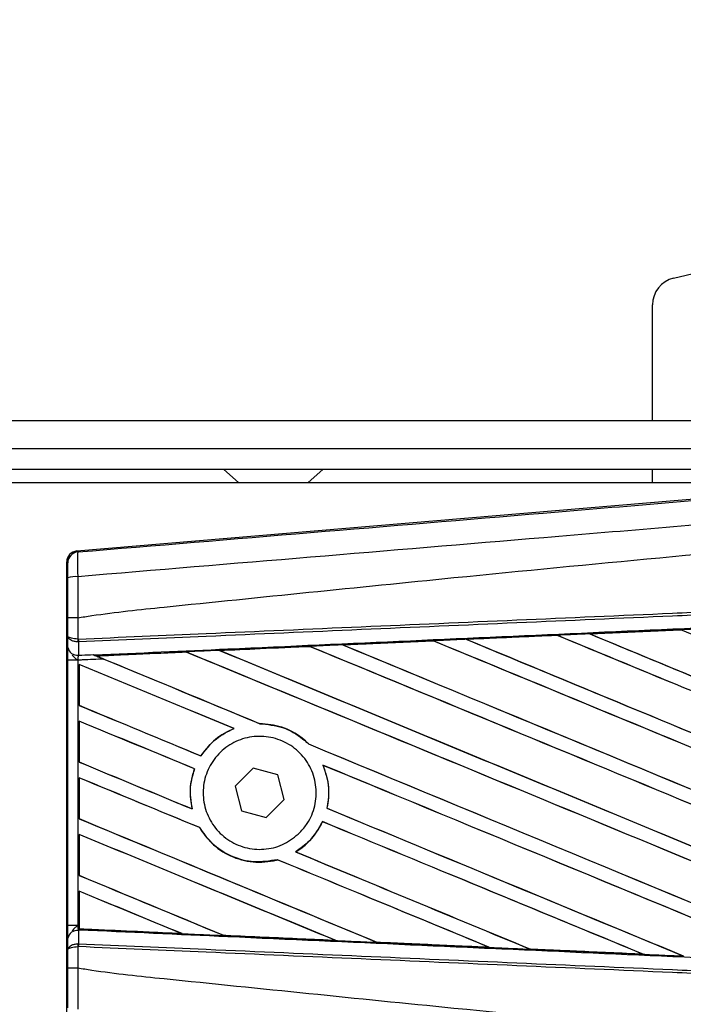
# Model space of a CAD drawing. Header units: millimetres. Extents: x 0 to 420, y 0 to 297.
# Tile 34 of 44: x 203.92 to 207.86, y 231.76 to 237.59. Entities that reach past the tile are written whole.
import ezdxf

# ---------------------------------------------------------------- set-up
doc = ezdxf.new("R2010")
doc.units = ezdxf.units.MM
doc.layers.add('QUOTE', color=174, linetype='Continuous')
doc.styles.add('SLDTEXTSTYLE3', font='TXT', dxfattribs={"width": 0.75})
doc.dimstyles.new('SLDDIMSTYLE0', dxfattribs={"dimtxt": 3, "dimasz": 3, "dimexe": 0, "dimexo": 0.0625, "dimgap": 0.75, "dimtad": 1, "dimlfac": 12.24566, "dimrnd": 1e-09, "dimzin": 12, "dimdsep": 46, "dimtxsty": 'SLDTEXTSTYLE3', "dimsah": 1, "dimcen": 0.09, "dimadec": 0, "dimazin": 3, "dimtfac": 1, "dimtdec": 3, "dimtofl": 0, "dimtmove": 0, "dimatfit": 3, "dimfxl": 0, "dimfrac": 2, "dimtolj": 1, "dimtzin": 12, "dimarcsym": 0})

# ---------------------------------------------------------------- blocks, each defined once
blk = doc.blocks.new('_D')
at = {"layer": 'QUOTE'}
for p, q in [((60.4779, 235.0098), (60.4779, 243.9319)), ((211.5519, 235.0098), (211.5519, 243.9319)), ((211.5519, 241.9319), (60.4779, 241.9319))]:
    blk.add_line(p, q, dxfattribs=at)
for points in [[(60.4779, 241.9319), (63.4779, 241.4319), (63.4779, 242.4319)], [(211.5519, 241.9319), (208.5519, 242.4319), (208.5519, 241.4319)]]:
    blk.add_solid(points, dxfattribs=at)
at = {"layer": 'QUOTE', "insert": (131.5816, 245.7992), "char_height": 3, "attachment_point": 1, "style": 'SLDTEXTSTYLE3'}
blk.add_mtext('1850', dxfattribs=at)

msp = doc.modelspace()

# ---------------------------------------------------------------- linework, layer by layer
at = {"color": 7, "linetype": 'Continuous', "lineweight": 25}
for p, q in [((207.79815, 236.06129), (209.43735, 236.45483)), ((207.67296, 235.21462), (207.67296, 235.90248)), ((211.55188, 235.21462), (60.47795, 235.21462)), ((62.72364, 235.05129), (209.30619, 235.05129)), ((62.84613, 234.9288), (209.1837, 234.9288)), ((205.13237, 234.9288), (205.22311, 234.84714)), ((205.63142, 234.84714), (205.72215, 234.9288)), ((207.67296, 234.84714), (207.67296, 234.9288)), ((204.26253, 234.44355), (209.10638, 234.85198)), ((209.049, 234.84714), (196.44449, 234.84714)), ((204.26253, 234.44355), (204.26891, 234.43768)), ((204.20908, 234.37259), (204.2027, 234.37845)), ((204.2027, 231.64105), (204.2027, 234.37845)), ((204.21002, 233.93822), (204.21002, 234.04704)), ((204.26867, 234.04719), (204.26873, 234.04719)), ((204.26873, 234.04719), (204.26873, 233.92132)), ((207.30095, 233.95234), (207.84043, 233.97635)), ((207.84074, 233.9762), (207.30153, 233.95213)), ((207.84043, 233.97635), (207.84074, 233.9762)), ((207.84074, 233.9762), (207.84141, 233.97556)), ((204.20944, 233.87163), (204.21002, 233.93822)), ((204.26873, 233.92132), (204.27131, 233.92132)), ((206.56985, 233.91973), (207.10739, 233.94372)), ((206.57074, 233.9194), (206.56985, 233.91973)), ((206.57291, 233.91885), (206.57074, 233.9194)), ((207.10739, 233.94372), (207.1079, 233.94347)), ((207.1079, 233.94347), (207.10856, 233.94285)), ((207.30153, 233.95213), (207.30095, 233.95234)), ((207.30375, 233.95157), (207.30153, 233.95213)), ((204.27279, 233.90396), (204.26866, 233.90405)), ((204.27279, 233.90396), (204.27209, 233.82532)), ((205.64264, 233.87763), (205.64327, 233.87703)), ((205.83907, 233.88706), (206.37437, 233.911)), ((205.84253, 233.88602), (205.84042, 233.88655)), ((206.37437, 233.911), (206.3752, 233.91062)), ((206.3752, 233.91062), (206.37585, 233.91)), ((204.35987, 233.82915), (204.36516, 233.82698)), ((204.91022, 233.84451), (204.38114, 233.8205)), ((204.38311, 233.82), (204.38114, 233.8205)), ((204.91022, 233.84451), (204.91083, 233.84394)), ((205.11259, 233.85307), (205.11055, 233.85359)), ((204.20916, 232.22342), (204.20916, 233.79609)), ((204.26786, 233.79609), (204.20916, 233.79609)), ((204.26786, 233.79609), (204.26786, 232.22342)), ((204.27565, 233.77096), (204.27565, 233.52835)), ((204.276, 233.77042), (204.27565, 233.77096)), ((204.276, 233.52859), (204.276, 233.77042)), ((204.27565, 233.52835), (204.276, 233.52859)), ((204.27565, 233.43508), (204.27565, 233.19247)), ((204.276, 233.43454), (204.27565, 233.43508)), ((204.276, 233.19271), (204.276, 233.43454)), ((205.34647, 233.41973), (205.34568, 233.42044)), ((205.19315, 233.39135), (205.19458, 233.39115)), ((205.63531, 233.30024), (205.63425, 233.3003)), ((204.99817, 233.22841), (204.99769, 233.229)), ((204.27565, 233.19247), (204.276, 233.19271)), ((205.72082, 233.1736), (205.72197, 233.17273)), ((204.95968, 233.15198), (204.96047, 233.15204)), ((205.30701, 233.15561), (205.19999, 233.04926)), ((205.45262, 233.1161), (205.30701, 233.15561)), ((205.49121, 232.97025), (205.45262, 233.1161)), ((204.27565, 233.09919), (204.27565, 232.85659)), ((204.276, 233.09866), (204.27565, 233.09919)), ((204.276, 232.85683), (204.276, 233.09866)), ((205.19999, 233.04926), (205.23858, 232.90341)), ((205.38419, 232.8639), (205.49121, 232.97025)), ((204.94631, 232.91405), (204.94539, 232.91482)), ((205.23858, 232.90341), (205.38419, 232.8639)), ((205.74546, 232.91865), (205.74471, 232.91858)), ((204.27565, 232.85659), (204.276, 232.85683)), ((205.71772, 232.83899), (205.71823, 232.8384)), ((204.27565, 232.76331), (204.27565, 232.52071)), ((204.276, 232.76278), (204.27565, 232.76331)), ((204.276, 232.52094), (204.276, 232.76278)), ((204.98971, 232.80368), (204.99051, 232.80374)), ((205.5599, 232.65978), (205.5587, 232.65988)), ((205.4505, 232.61359), (205.45102, 232.61299)), ((204.27565, 232.52071), (204.276, 232.52094)), ((204.27565, 232.42743), (204.27565, 232.22308)), ((204.276, 232.4269), (204.27565, 232.42743)), ((204.276, 232.20437), (204.276, 232.4269)), ((204.26786, 232.22342), (204.20916, 232.22342)), ((204.26786, 232.22342), (204.27565, 232.22308)), ((204.27209, 232.19419), (204.27279, 232.11555)), ((204.27554, 232.19404), (204.27209, 232.19419)), ((204.27556, 232.1966), (204.27554, 232.19404)), ((204.27565, 232.22308), (204.27565, 232.2025)), ((204.27565, 232.2025), (204.27571, 232.2038)), ((204.276, 232.20437), (204.27571, 232.2038)), ((204.27571, 232.2038), (204.88335, 232.17621)), ((204.88335, 232.17621), (204.88082, 232.17693)), ((204.21002, 232.08129), (204.20944, 232.14788)), ((204.27279, 232.11555), (204.26866, 232.11546)), ((205.13211, 232.16556), (205.13287, 232.16491)), ((205.79562, 232.13498), (205.79299, 232.13572)), ((206.04018, 232.12459), (206.04097, 232.12392)), ((204.21002, 231.97247), (204.21002, 232.08129)), ((204.27131, 232.09819), (204.26873, 232.09818)), ((204.26873, 232.09818), (204.26873, 231.97232)), ((206.70701, 232.09399), (206.70429, 232.09477)), ((206.70701, 232.09399), (206.70803, 232.0936)), ((206.94799, 232.08385), (206.9488, 232.08316)), ((206.94951, 232.08283), (206.9488, 232.08316)), ((206.9488, 232.08316), (207.61751, 232.05326)), ((207.61751, 232.05326), (207.61472, 232.05405)), ((207.61751, 232.05326), (207.61809, 232.05305)), ((204.26873, 231.97232), (204.26867, 231.97232))]:
    msp.add_line(p, q, dxfattribs=at)
for centre, radius, start, end in [((207.83628, 235.90248), 0.16332, 103.5, 180), ((204.27441, 234.37258), 0.06533, 94.82433, 179.995395), ((204.25513, 234.13972), 0.15188, 85.093189, 107.317577), ((204.44948, 233.91203), 0.18099, 177.055971, 182.527777), ((204.45362, 233.92814), 0.18244, 182.143241, 187.618539), ((204.26623, 233.88293), 0.0579, 191.253846, 275.813064), ((204.26623, 232.13658), 0.0579, 84.186936, 168.746154), ((204.44948, 232.10748), 0.18099, 177.472223, 182.944029), ((204.45362, 232.09136), 0.18244, 172.381461, 177.856759)]:
    msp.add_arc(centre, radius, start, end, dxfattribs=at)
for centre, major_axis, ratio, start_param, end_param in [((204.26803, 234.37845), (-0.0481, 0.04421), 0.9999298, 5.5398822, 7.0264884), ((211.38131, 231.84884), (70.04888, -29.0174), 0.0080625, 1.5741362, 1.6247061), ((211.38131, 232.58688), (70.04888, -29.0174), 0.0080625, 4.6469879, 4.676221), ((211.38131, 232.90851), (70.00842, 3.05757), 0.0174384, 1.6311045, 1.6387719), ((211.38131, 232.58688), (70.00805, -29.00049), 0.0080625, 4.6469916, 4.676189), ((211.38131, 231.51296), (70.04888, -29.0174), 0.0080625, 1.6122595, 1.6351872), ((211.38131, 231.51296), (70.00805, -29.00049), 0.0080625, 1.6122952, 1.635206), ((211.38131, 232.92276), (70.04888, -29.0174), 0.0080625, 4.657446, 4.6785423), ((211.38131, 232.90851), (70.00842, 3.05757), 0.0174384, 1.6206202, 1.6283115), ((211.38131, 232.92276), (70.00805, -29.00049), 0.0080625, 4.657452, 4.6785144), ((211.38131, 231.84884), (70.00805, -29.00049), 0.0080625, 1.5741362, 1.6247216), ((211.38131, 232.90851), (70.00842, 3.05757), 0.0174384, 1.6520889, 1.6596971), ((211.38131, 230.84119), (70.04888, -29.0174), 0.0080625, 1.5889473, 1.6561698), ((211.38131, 230.84119), (70.00805, -29.00049), 0.0080625, 1.5889989, 1.6561903), ((211.38131, 232.251), (70.04888, -29.0174), 0.0080625, 4.6365269, 4.6792527), ((211.38131, 232.90851), (70.00842, 3.05757), 0.0174384, 1.6415937, 1.6492334), ((211.38131, 232.251), (70.00805, -29.00049), 0.0080625, 4.6365302, 4.6791045), ((211.38131, 231.17707), (70.04888, -29.0174), 0.0080625, 1.6137014, 1.6456745), ((211.38131, 231.17707), (70.00805, -29.00049), 0.0080625, 1.6137346, 1.6456952), ((211.38131, 231.57923), (70.04888, -29.0174), 0.0080625, 4.6155889, 4.6162365), ((211.38131, 232.90851), (70.00842, 3.05757), 0.0174384, 1.6625911, 1.6701642), ((211.38131, 231.57923), (70.00805, -29.00049), 0.0080625, 4.6155994, 4.6294087), ((211.38131, 231.57923), (70.04888, -29.0174), 0.0080625, 4.6162365, 4.6294706), ((211.38131, 230.50531), (70.04888, -29.0174), 0.0080625, 1.6019097, 1.6666749), ((211.38131, 230.50531), (70.00805, -29.00049), 0.0080625, 1.6019696, 1.6666926), ((211.38131, 231.91512), (70.04888, -29.0174), 0.0080625, 4.6260612, 4.6913082), ((211.38131, 231.91512), (70.00805, -29.00049), 0.0080625, 4.6260664, 4.6912803), ((211.38131, 230.16943), (70.04888, -29.0174), 0.0080625, 1.662571, 1.675749), ((211.38131, 230.16943), (70.00805, -29.00049), 0.0080625, 1.6626432, 1.6758033), ((211.38131, 231.24335), (70.04888, -29.0174), 0.0080625, 4.614116, 4.6244786), ((211.38131, 231.24335), (70.00805, -29.00049), 0.0080625, 4.6140616, 4.6244184), ((211.38131, 229.83355), (70.04888, -29.0174), 0.0080625, 1.6659268, 1.675749), ((211.38131, 229.83355), (70.00805, -29.00049), 0.0080625, 1.6659917, 1.6758033), ((211.38131, 231.57923), (70.04888, -29.0174), 0.0080625, 4.6335933, 4.6783545), ((211.38131, 231.57923), (70.00805, -29.00049), 0.0080625, 4.6335606, 4.6783179), ((211.38131, 230.90747), (70.04888, -29.0174), 0.0080625, 4.614116, 4.6237352), ((211.38131, 230.90747), (70.00805, -29.00049), 0.0080625, 4.6140616, 4.6236682), ((211.38131, 230.16943), (70.04888, -29.0174), 0.0080625, 1.6148882, 1.6550317), ((211.38131, 230.16943), (70.00805, -29.00049), 0.0080625, 1.6149572, 1.6550624), ((211.38131, 229.49767), (70.04888, -29.0174), 0.0080625, 1.6654961, 1.675749), ((211.38131, 229.49767), (70.00805, -29.00049), 0.0080625, 1.665561, 1.6758033), ((211.38131, 231.24335), (70.04888, -29.0174), 0.0080625, 4.6351756, 4.6653921), ((211.38131, 231.24335), (70.00805, -29.00049), 0.0080625, 4.6351392, 4.6653454), ((211.38131, 230.57159), (70.04888, -29.0174), 0.0080625, 4.614116, 4.6394359), ((211.38131, 230.57159), (70.00805, -29.00049), 0.0080625, 4.6140616, 4.6393619), ((211.38131, 229.83355), (70.04888, -29.0174), 0.0080625, 1.6278844, 1.655076), ((211.38131, 229.83355), (70.00805, -29.00049), 0.0080625, 1.627964, 1.6551159), ((211.38131, 229.16179), (70.04888, -29.0174), 0.0080625, 1.6539356, 1.675749), ((211.38131, 229.16179), (70.00805, -29.00049), 0.0080625, 1.6540446, 1.6758033), ((211.38131, 230.90747), (70.04888, -29.0174), 0.0080625, 4.6325112, 4.6524197), ((211.38131, 230.90747), (70.00805, -29.00049), 0.0080625, 4.6324797, 4.6523609), ((211.38131, 229.49767), (70.04888, -29.0174), 0.0080625, 1.6408998, 1.6589038), ((211.38131, 229.49767), (70.00805, -29.00049), 0.0080625, 1.6409924, 1.6589459), ((211.38131, 230.23571), (70.04888, -29.0174), 0.0080625, 4.614116, 4.6264399), ((211.38131, 230.23571), (70.00805, -29.00049), 0.0080625, 4.6140616, 4.6263463), ((211.38131, 228.8259), (70.04888, -29.0174), 0.0080625, 1.6669927, 1.675749), ((211.38131, 228.8259), (70.00805, -29.00049), 0.0080625, 1.6671231, 1.6758033), ((211.38131, 233.111), (70.00842, -3.05757), 0.0174384, 4.6114834, 4.6201637), ((211.38131, 233.111), (70.00842, -3.05757), 0.0174384, 4.6237681, 4.6332421), ((211.38131, 233.111), (70.00842, -3.05757), 0.0174384, 4.6367837, 4.6462943), ((211.38131, 233.111), (70.00842, -3.05757), 0.0174384, 4.6497827, 4.6593227)]:
    msp.add_ellipse(centre, major_axis=major_axis, ratio=ratio, start_param=start_param, end_param=end_param, dxfattribs=at)
for points, knots in [([(204.26891, 234.43768), (205.18747, 234.5144), (206.58678, 234.63127), (208.47233, 234.78943), (209.9198, 234.91107), (210.88529, 234.99242), (211.36792, 235.03309)], [0, 0, 0, 0, 0.38905274, 0.59267292, 0.79638077, 1, 1, 1, 1]), ([(211.38012, 234.88754), (211.38012, 234.88754), (210.89638, 234.84701), (209.92879, 234.76514), (208.47799, 234.64336), (206.58921, 234.48488), (205.18768, 234.36784), (204.26812, 234.29104)], [0, 0, 0, 0, 0.0000007, 0.2037107, 0.4074721, 0.6112331, 1, 1, 1, 1]), ([(204.26873, 234.04719), (204.29616, 234.05159), (204.46546, 234.07877), (205.20826, 234.15439), (206.73443, 234.31198), (208.93634, 234.51936), (210.56599, 234.67009), (211.38131, 234.7455)], [0, 0, 0, 0, 0.0117013, 0.0722088, 0.3141935, 0.6568871, 1, 1, 1, 1]), ([(204.26891, 234.43768), (204.26834, 234.43568), (204.26718, 234.43166), (204.26642, 234.40304), (204.26652, 234.3614), (204.26727, 234.32115), (204.26795, 234.29712), (204.26812, 234.29104)], [0, 0, 0, 0, 0.23108965, 0.4626691, 0.69303153, 0.92227335, 1, 1, 1, 1]), ([(204.20992, 234.28471), (204.20991, 234.28837), (204.2099, 234.3028), (204.20981, 234.32699), (204.20962, 234.35198), (204.20937, 234.36909), (204.20917, 234.37142), (204.20908, 234.37259)], [0, 0, 0, 0, 0.07774703, 0.30683638, 0.53695653, 0.76850921, 1, 1, 1, 1]), ([(204.21002, 234.04704), (204.21002, 234.06794), (204.21002, 234.14729), (204.20996, 234.22643), (204.20992, 234.28471)], [0, 0, 0, 0, 0.2634259, 1, 1, 1, 1]), ([(204.26812, 234.29104), (204.26827, 234.23128), (204.26846, 234.15009), (204.26863, 234.06867), (204.26867, 234.04719)], [0, 0, 0, 0, 0.7361158, 1, 1, 1, 1]), ([(204.27131, 233.92132), (204.52359, 233.93232), (205.08194, 233.95667), (205.94781, 233.99443), (206.86869, 234.03458), (207.56009, 234.06473), (208.25153, 234.09488), (208.94296, 234.12503), (210.06286, 234.17387), (210.87564, 234.20931), (211.38087, 234.23134)], [0, 0, 0, 0, 0.1067875, 0.2363437, 0.3660006, 0.49568, 0.5280684, 0.6576246, 0.7871807, 1, 1, 1, 1]), ([(211.38162, 234.21401), (210.87645, 234.19198), (210.06375, 234.15653), (208.94396, 234.10769), (208.25261, 234.07754), (207.56124, 234.04739), (206.86991, 234.01723), (205.94912, 233.97707), (205.08334, 233.93931), (204.52505, 233.91496), (204.27279, 233.90396)], [0, 0, 0, 0, 0.2128192, 0.3423754, 0.4719315, 0.5043199, 0.6339993, 0.7636563, 0.8932125, 1, 1, 1, 1]), ([(204.36516, 233.82698), (204.62943, 233.83897), (205.25339, 233.86729), (206.05848, 233.90359), (206.95984, 233.94406), (207.86195, 233.98437), (208.94535, 234.03249), (210.02938, 234.08034), (210.84266, 234.11601), (211.2945, 234.13575), (211.38487, 234.13969)], [0, 0, 0, 0, 0.11330093, 0.26751, 0.34461273, 0.49882179, 0.65303083, 0.80723985, 0.96144886, 1, 1, 1, 1]), ([(204.26867, 234.04719), (204.26144, 234.04718), (204.24698, 234.04718), (204.22866, 234.04714), (204.21555, 234.0471), (204.21051, 234.04706), (204.21012, 234.04704), (204.21002, 234.04704)], [0, 0, 0, 0, 0.2310628, 0.4621255, 0.6931886, 0.9283933, 1, 1, 1, 1]), ([(208.03241, 233.98488), (208.0202, 233.98434), (207.9562, 233.98149), (207.89221, 233.97865), (207.84043, 233.97635)], [0, 0, 0, 0, 0.1907829, 1, 1, 1, 1]), ([(204.26873, 233.92132), (204.26183, 233.9217), (204.24812, 233.92243), (204.23056, 233.92558), (204.21722, 233.92993), (204.21113, 233.93437), (204.21007, 233.93722), (204.21003, 233.93817), (204.21002, 233.93822)], [0, 0, 0, 0, 0.2164201, 0.4299321, 0.6491465, 0.8823001, 0.9946844, 1, 1, 1, 1]), ([(204.26866, 233.90405), (204.26177, 233.9048), (204.24806, 233.90629), (204.23051, 233.91266), (204.21719, 233.92146), (204.21112, 233.93044), (204.21006, 233.9362), (204.21003, 233.93813), (204.21002, 233.93822)], [0, 0, 0, 0, 0.2164201, 0.4299321, 0.6491465, 0.8823001, 0.9946844, 1, 1, 1, 1]), ([(206.56985, 233.91973), (206.55765, 233.91919), (206.49248, 233.91628), (206.42733, 233.91337), (206.37437, 233.911)], [0, 0, 0, 0, 0.1872412, 1, 1, 1, 1]), ([(207.1079, 233.94347), (206.99895, 233.9386), (206.81986, 233.93058), (206.64085, 233.92255), (206.57074, 233.9194)], [0, 0, 0, 0, 0.6083995, 1, 1, 1, 1]), ([(207.30095, 233.95234), (207.28875, 233.9518), (207.22559, 233.94899), (207.16107, 233.94611), (207.10876, 233.94378), (207.10739, 233.94372)], [0, 0, 0, 0, 0.1891642, 0.9787735, 1, 1, 1, 1]), ([(204.20916, 233.79609), (204.20918, 233.81003), (204.2092, 233.83591), (204.20934, 233.86006), (204.20943, 233.8701), (204.20944, 233.87163)], [0, 0, 0, 0, 0.4977123, 0.9237782, 1, 1, 1, 1]), ([(205.10857, 233.85435), (205.18833, 233.85792), (205.36588, 233.86588), (205.54351, 233.87383), (205.64135, 233.87821)], [0, 0, 0, 0, 0.4492129, 1, 1, 1, 1]), ([(205.64264, 233.87763), (205.48174, 233.87037), (205.30434, 233.86236), (205.12703, 233.85433), (205.11055, 233.85359)], [0, 0, 0, 0, 0.9070225, 1, 1, 1, 1]), ([(205.83907, 233.88706), (205.82687, 233.88652), (205.76096, 233.88357), (205.69506, 233.88062), (205.64135, 233.87821)], [0, 0, 0, 0, 0.18503, 1, 1, 1, 1]), ([(205.64135, 233.87821), (205.64183, 233.87801), (205.64252, 233.87771), (205.64261, 233.87765), (205.64264, 233.87763)], [0, 0, 0, 0, 0.6973497, 1, 1, 1, 1]), ([(205.84042, 233.88655), (205.84023, 233.88662), (205.83998, 233.8867), (205.83925, 233.88699), (205.83907, 233.88706)], [0, 0, 0, 0, 0.748666, 1, 1, 1, 1]), ([(206.3752, 233.91062), (206.33026, 233.9086), (206.15195, 233.90058), (205.97373, 233.89256), (205.84042, 233.88655)], [0, 0, 0, 0, 0.25203707, 1, 1, 1, 1]), ([(204.23426, 233.82795), (204.24052, 233.82109), (204.25086, 233.80976), (204.2629, 233.80004), (204.26774, 233.79618), (204.26786, 233.79609)], [0, 0, 0, 0, 0.5998185, 0.9900583, 1, 1, 1, 1]), ([(204.27209, 233.82532), (204.27195, 233.82473), (204.271, 233.82085), (204.26943, 233.81228), (204.26831, 233.80234), (204.26792, 233.79694), (204.26786, 233.79609)], [0, 0, 0, 0, 0.07710683, 0.50531813, 0.92152329, 1, 1, 1, 1]), ([(204.42343, 233.80287), (204.38057, 233.801), (204.3287, 233.79874), (204.27685, 233.79648), (204.26786, 233.79609)], [0, 0, 0, 0, 0.8265638, 1, 1, 1, 1]), ([(204.27209, 233.82532), (204.27885, 233.82562), (204.30811, 233.82689), (204.33737, 233.82817), (204.35987, 233.82915)], [0, 0, 0, 0, 0.231001, 1, 1, 1, 1]), ([(204.35987, 233.82915), (204.37379, 233.82341), (204.39484, 233.81474), (204.41619, 233.80588), (204.42343, 233.80287)], [0, 0, 0, 0, 0.66087316, 1, 1, 1, 1]), ([(204.3783, 233.82161), (204.37607, 233.82252), (204.37214, 233.82411), (204.36727, 233.82611), (204.36516, 233.82698)], [0, 0, 0, 0, 0.56705552, 1, 1, 1, 1]), ([(204.3783, 233.82161), (204.44152, 233.82445), (204.61813, 233.83237), (204.79483, 233.84029), (204.90828, 233.84537)], [0, 0, 0, 0, 0.3579755, 1, 1, 1, 1]), ([(204.38114, 233.8205), (204.38092, 233.82058), (204.3805, 233.82073), (204.37902, 233.82133), (204.3783, 233.82161)], [0, 0, 0, 0, 0.5174533, 1, 1, 1, 1]), ([(205.10857, 233.85435), (205.09638, 233.8538), (205.03544, 233.85107), (204.96868, 233.84808), (204.91411, 233.84563), (204.90828, 233.84537)], [0, 0, 0, 0, 0.1825482, 0.9127414, 1, 1, 1, 1]), ([(204.90828, 233.84537), (204.90889, 233.84511), (204.90995, 233.84465), (204.91014, 233.84456), (204.91022, 233.84451)], [0, 0, 0, 0, 0.5769873, 1, 1, 1, 1]), ([(205.11055, 233.85359), (205.11035, 233.85366), (205.11003, 233.85377), (205.10897, 233.85419), (205.10857, 233.85435)], [0, 0, 0, 0, 0.615701, 1, 1, 1, 1]), ([(205.63531, 233.30024), (205.62296, 233.31166), (205.57689, 233.35422), (205.48005, 233.40741), (205.38989, 233.41616), (205.34568, 233.42044)], [0, 0, 0, 0, 0.1573825, 0.5868292, 1, 1, 1, 1]), ([(205.34647, 233.41973), (205.39233, 233.41504), (205.48433, 233.40562), (205.57962, 233.35113), (205.62379, 233.31002), (205.63425, 233.3003)], [0, 0, 0, 0, 0.431457, 0.865462, 1, 1, 1, 1]), ([(205.19315, 233.39135), (205.15457, 233.37231), (205.07658, 233.33381), (205.02417, 233.26418), (204.99769, 233.229)], [0, 0, 0, 0, 0.4947316, 1, 1, 1, 1]), ([(204.99817, 233.22841), (205.02621, 233.26536), (205.07916, 233.33512), (205.15765, 233.37322), (205.19458, 233.39115)], [0, 0, 0, 0, 0.5295417, 1, 1, 1, 1]), ([(205.58466, 232.77459), (205.55552, 232.75033), (205.49723, 232.7018), (205.38556, 232.67099), (205.27128, 232.67655), (205.16481, 232.72042), (205.07906, 232.79701), (205.02365, 232.89762), (205.00475, 233.01062), (205.0242, 233.12325), (205.07964, 233.22308), (205.16496, 233.29909), (205.27084, 233.34276), (205.38548, 233.34891), (205.49585, 233.31661), (205.58925, 233.24946), (205.65494, 233.15525), (205.68573, 233.04471), (205.67792, 232.93088), (205.63979, 232.83792), (205.59993, 232.79214), (205.58466, 232.77459)], [0, 0, 0, 0, 0.05380404, 0.10760312, 0.16151831, 0.21550142, 0.26942201, 0.32316797, 0.37670505, 0.43010079, 0.48349336, 0.5370217, 0.59075653, 0.64466936, 0.69865246, 0.75257487, 0.80634185, 0.85992939, 0.91338519, 0.9668046, 1, 1, 1, 1]), ([(205.72082, 233.1736), (205.73545, 233.13028), (205.76358, 233.04704), (205.75083, 232.96022), (205.74471, 232.91858)], [0, 0, 0, 0, 0.520389, 1, 1, 1, 1]), ([(205.74546, 232.91865), (205.74857, 232.93527), (205.7601, 232.99694), (205.7543, 233.08568), (205.73015, 233.15071), (205.72197, 233.17273)], [0, 0, 0, 0, 0.1960692, 0.727723, 1, 1, 1, 1]), ([(204.95968, 233.15198), (204.95351, 233.13259), (204.93345, 233.06949), (204.93069, 232.98697), (204.94262, 232.92844), (204.94539, 232.91482)], [0, 0, 0, 0, 0.2539841, 0.8264322, 1, 1, 1, 1]), ([(204.94631, 232.91405), (204.93946, 232.9593), (204.92724, 233.03996), (204.95033, 233.11785), (204.96047, 233.15204)], [0, 0, 0, 0, 0.56102331, 1, 1, 1, 1]), ([(205.71772, 232.83899), (205.69495, 232.79883), (205.6545, 232.72747), (205.58784, 232.68044), (205.5587, 232.65988)], [0, 0, 0, 0, 0.5628369, 1, 1, 1, 1]), ([(205.5599, 232.65978), (205.56375, 232.6622), (205.59224, 232.68011), (205.65385, 232.73125), (205.69822, 232.79506), (205.71785, 232.83756), (205.71823, 232.8384)], [0, 0, 0, 0, 0.0566586, 0.4186058, 0.988574, 1, 1, 1, 1]), ([(204.98971, 232.80368), (205.01147, 232.77237), (205.05958, 232.7031), (205.17079, 232.62964), (205.30584, 232.59294), (205.40215, 232.6002), (205.4489, 232.61243), (205.45102, 232.61299)], [0, 0, 0, 0, 0.21249051, 0.46995687, 0.72845963, 0.98766436, 1, 1, 1, 1]), ([(205.4505, 232.61359), (205.40477, 232.60609), (205.31311, 232.59105), (205.17662, 232.62822), (205.06286, 232.70046), (205.01334, 232.77115), (204.99051, 232.80374)], [0, 0, 0, 0, 0.2586156, 0.5182547, 0.7778659, 1, 1, 1, 1]), ([(204.20944, 232.14788), (204.20936, 232.15882), (204.20922, 232.1792), (204.20917, 232.20741), (204.20916, 232.22139), (204.20916, 232.22342)], [0, 0, 0, 0, 0.4975078, 0.9271867, 1, 1, 1, 1]), ([(204.26786, 232.22342), (204.26774, 232.22332), (204.2629, 232.21947), (204.25086, 232.20975), (204.24052, 232.19842), (204.23426, 232.19156)], [0, 0, 0, 0, 0.0099417, 0.4001815, 1, 1, 1, 1]), ([(204.26786, 232.22342), (204.26791, 232.22264), (204.26831, 232.21721), (204.2695, 232.20624), (204.27118, 232.19841), (204.27209, 232.19419)], [0, 0, 0, 0, 0.0718682, 0.4987863, 1, 1, 1, 1]), ([(204.27565, 232.22308), (204.27564, 232.21772), (204.27563, 232.20776), (204.27558, 232.19848), (204.27554, 232.19461), (204.27554, 232.19404)], [0, 0, 0, 0, 0.4979723, 0.9247743, 1, 1, 1, 1]), ([(204.27556, 232.1966), (204.27558, 232.19834), (204.27561, 232.20078), (204.27564, 232.20211), (204.27565, 232.2025)], [0, 0, 0, 0, 0.7081808, 1, 1, 1, 1]), ([(211.38487, 231.87981), (211.2945, 231.88376), (210.84266, 231.9035), (210.02938, 231.93917), (208.94535, 231.98702), (207.86195, 232.03513), (206.95984, 232.07545), (206.05848, 232.11592), (205.22347, 232.15357), (204.56969, 232.18325), (204.27556, 232.1966)], [0, 0, 0, 0, 0.0380636, 0.1903223, 0.342581, 0.4948397, 0.6470984, 0.723226, 0.8754847, 1, 1, 1, 1]), ([(204.88612, 232.17513), (204.80909, 232.17858), (204.64423, 232.18597), (204.44076, 232.19509), (204.31432, 232.20076), (204.27565, 232.2025)], [0, 0, 0, 0, 0.3784171, 0.8098591, 1, 1, 1, 1]), ([(204.88335, 232.17621), (204.88362, 232.17611), (204.8841, 232.17594), (204.8855, 232.17538), (204.88612, 232.17513)], [0, 0, 0, 0, 0.55480922, 1, 1, 1, 1]), ([(204.88612, 232.17513), (204.8983, 232.17458), (204.95924, 232.17185), (205.04219, 232.16813), (205.11297, 232.16496), (205.13499, 232.16397)], [0, 0, 0, 0, 0.1469211, 0.7346058, 1, 1, 1, 1]), ([(204.21002, 232.08129), (204.21003, 232.08138), (204.21006, 232.08331), (204.21112, 232.08907), (204.21719, 232.09805), (204.23051, 232.10685), (204.24806, 232.11322), (204.26177, 232.11471), (204.26866, 232.11546)], [0, 0, 0, 0, 0.0053156, 0.1176999, 0.3508535, 0.5700679, 0.7835799, 1, 1, 1, 1]), ([(204.27279, 232.11555), (204.52505, 232.10455), (205.08334, 232.0802), (205.94912, 232.04243), (206.86991, 232.00227), (207.56124, 231.97212), (208.25261, 231.94197), (208.94396, 231.91181), (210.06375, 231.86297), (210.87645, 231.82753), (211.38162, 231.80549)], [0, 0, 0, 0, 0.1067875, 0.2363437, 0.3660007, 0.4956801, 0.5280685, 0.6576247, 0.7871808, 1, 1, 1, 1]), ([(205.13499, 232.16397), (205.13435, 232.16425), (205.13323, 232.16473), (205.13298, 232.16486), (205.13287, 232.16491)], [0, 0, 0, 0, 0.5692261, 1, 1, 1, 1]), ([(205.13287, 232.16491), (205.14191, 232.1645), (205.36274, 232.15451), (205.58371, 232.14454), (205.79562, 232.13498)], [0, 0, 0, 0, 0.040966, 1, 1, 1, 1]), ([(205.79734, 232.13431), (205.72975, 232.13734), (205.58893, 232.14364), (205.37171, 232.15337), (205.21854, 232.16023), (205.13856, 232.16381), (205.13499, 232.16397)], [0, 0, 0, 0, 0.3060679, 0.6376123, 0.9838287, 1, 1, 1, 1]), ([(205.79562, 232.13498), (205.79585, 232.1349), (205.79617, 232.13478), (205.79706, 232.13443), (205.79734, 232.13431)], [0, 0, 0, 0, 0.6753525, 1, 1, 1, 1]), ([(205.79734, 232.13431), (205.80954, 232.13377), (205.87052, 232.13104), (205.95215, 232.12739), (206.02158, 232.12428), (206.04223, 232.12336)], [0, 0, 0, 0, 0.1494253, 0.747127, 1, 1, 1, 1]), ([(206.04223, 232.12336), (206.04177, 232.12356), (206.04111, 232.12384), (206.041, 232.1239), (206.04097, 232.12392)], [0, 0, 0, 0, 0.6976298, 1, 1, 1, 1]), ([(206.04097, 232.12392), (206.10744, 232.12093), (206.32938, 232.11094), (206.55145, 232.10097), (206.70701, 232.09399)], [0, 0, 0, 0, 0.2994906, 1, 1, 1, 1]), ([(206.70803, 232.0936), (206.66133, 232.09569), (206.55474, 232.10045), (206.38591, 232.10799), (206.21068, 232.11582), (206.09534, 232.12098), (206.04223, 232.12336)], [0, 0, 0, 0, 0.2103832, 0.4801439, 0.7606264, 1, 1, 1, 1]), ([(204.21002, 232.08129), (204.21003, 232.08133), (204.21007, 232.08229), (204.21113, 232.08514), (204.21722, 232.08957), (204.23056, 232.09393), (204.24812, 232.09708), (204.26183, 232.09781), (204.26873, 232.09818)], [0, 0, 0, 0, 0.0053156, 0.1176999, 0.3508535, 0.5700679, 0.7835799, 1, 1, 1, 1]), ([(211.38087, 231.78817), (210.87564, 231.8102), (210.06286, 231.84564), (208.94296, 231.89447), (208.25153, 231.92463), (207.56009, 231.95478), (206.86869, 231.98492), (205.94781, 232.02508), (205.08194, 232.06284), (204.52359, 232.08719), (204.27131, 232.09819)], [0, 0, 0, 0, 0.2128192, 0.3423754, 0.4719316, 0.50432, 0.6339994, 0.7636564, 0.8932125, 1, 1, 1, 1]), ([(206.70803, 232.0936), (206.72024, 232.09306), (206.78125, 232.09034), (206.86174, 232.08674), (206.93004, 232.0837), (206.94951, 232.08283)], [0, 0, 0, 0, 0.1516201, 0.7581009, 1, 1, 1, 1]), ([(207.61809, 232.05305), (207.48605, 232.05892), (207.30252, 232.06709), (207.07968, 232.07702), (206.98886, 232.08107), (206.94951, 232.08283)], [0, 0, 0, 0, 0.5923667, 0.823393, 1, 1, 1, 1]), ([(207.61809, 232.05305), (207.6303, 232.0525), (207.69134, 232.04979), (207.77089, 232.04625), (207.83824, 232.04326), (207.85675, 232.04243)], [0, 0, 0, 0, 0.15347314, 0.767366, 1, 1, 1, 1]), ([(204.20992, 231.7348), (204.20996, 231.79308), (204.21002, 231.87221), (204.21002, 231.95157), (204.21002, 231.97247)], [0, 0, 0, 0, 0.7365741, 1, 1, 1, 1]), ([(204.21002, 231.97247), (204.21012, 231.97247), (204.21051, 231.97244), (204.21555, 231.97241), (204.22866, 231.97236), (204.24698, 231.97233), (204.26144, 231.97233), (204.26867, 231.97232)], [0, 0, 0, 0, 0.0716067, 0.3068114, 0.5378745, 0.7689372, 1, 1, 1, 1]), ([(204.26867, 231.97232), (204.26863, 231.95084), (204.26846, 231.86942), (204.26827, 231.78823), (204.26812, 231.72847)], [0, 0, 0, 0, 0.26388418, 1, 1, 1, 1]), ([(204.26873, 231.97232), (204.29616, 231.96791), (204.46546, 231.94073), (205.20826, 231.86512), (206.73443, 231.70753), (208.93634, 231.50014), (210.56599, 231.34942), (211.38131, 231.27401)], [0, 0, 0, 0, 0.0117013, 0.0722088, 0.3141935, 0.6568871, 1, 1, 1, 1])]:
    msp.add_open_spline(points, degree=3, knots=knots, dxfattribs=at)

# ---------------------------------------------------------------- dimensions: what is measured, and where the dimension line sits
at = {"layer": 'QUOTE'}
dim = msp.add_linear_dim(base=(60.47795, 241.93195), p1=(211.55188, 233.00975), p2=(60.47795, 233.00975), dimstyle='SLDDIMSTYLE0', dxfattribs=at)
dim.commit()
dim.dimension.update_dxf_attribs({"geometry": '_D', "text_midpoint": (136.01491, 241.93195), "dimtype": 160})

doc.saveas('drawing.dxf')
